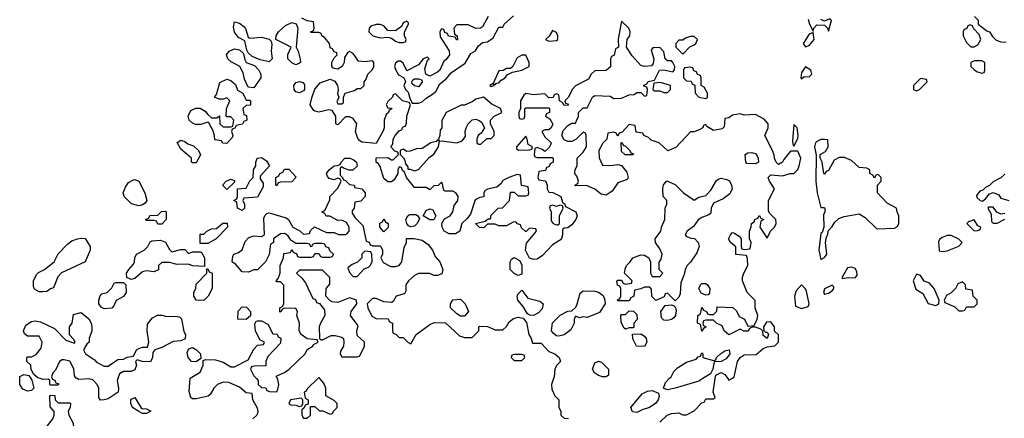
# Model space of a CAD drawing. Header units: inches. Extents: x 2348423 to 2474978, y 460702 to 613625.
# Tile 83 of 113: x 2460149 to 2465288, y 549793 to 551874. Entities that reach past the tile are written whole.
import ezdxf

# ---------------------------------------------------------------- set-up
doc = ezdxf.new("R2010")
doc.units = ezdxf.units.IN
doc.header["$MEASUREMENT"] = 0
doc.layers.add('C4564', color=7, linetype='Continuous')
doc.layers.add('C4565', color=7, linetype='Continuous')

msp = doc.modelspace()

# ---------------------------------------------------------------- linework, layer by layer
at = {"layer": 'C4564', "color": 5, "elevation": 40}
for points in [[(2460207.1, 550000), (2460212, 549992), (2460222, 549950), (2460210, 549938), (2460190, 549935.3), (2460165.6, 549945.6), (2460148.7, 549970), (2460148.7, 550000)], [(2460317.3, 550000), (2460318, 549998), (2460332, 549992), (2460338, 549978), (2460352.7, 549972.7), (2460350, 549966), (2460310, 549966), (2460306, 549970), (2460306, 549990), (2460298, 549998), (2460270, 549995.3), (2460256, 550000)], [(2460661.3, 550000), (2460658, 549990), (2460664.7, 549950), (2460662, 549930), (2460610, 549894), (2460590, 549888.7), (2460570, 549888), (2460561.2, 549901.2), (2460561.2, 549950), (2460553.2, 549970), (2460530, 549994), (2460510, 549999), (2460456.4, 549996.4), (2460449.3, 550000)], [(2461366, 549790), (2461388.4, 549811.6), (2461393.6, 549826.4), (2461390, 549846), (2461366, 549890), (2461362, 549922), (2461330, 549926), (2461296.4, 549956.4), (2461240.4, 549980.4), (2461210, 549982), (2461182, 549970), (2461162, 549950), (2461143.6, 549916.4), (2461132, 549908), (2461070, 549894), (2461050, 549895.3), (2461042, 549902), (2461033.6, 549933.6), (2461037.9, 550000)], [(2461384, 550000), (2461394, 549990), (2461394, 549970), (2461410, 549954), (2461432.7, 549952.7), (2461438, 549938), (2461452.7, 549932.7), (2461490, 549932), (2461495.5, 549944.5), (2461502, 549970), (2461496.4, 549996.4), (2461494.4, 550000)], [(2461704, 550000), (2461650, 549946), (2461644.7, 549935.3), (2461634, 549930), (2461638, 549898), (2461654, 549890), (2461654, 549866), (2461638, 549862), (2461632.7, 549847.3), (2461622, 549838), (2461622, 549810), (2461630, 549794), (2461650, 549794), (2461666, 549810), (2461666, 549854), (2461690, 549854), (2461712.7, 549832.7), (2461731.6, 549831.6), (2461770, 549814), (2461782, 549818), (2461786, 549830), (2461806, 549850), (2461806, 549870), (2461790, 549886), (2461746, 549910), (2461746, 549950), (2461736.4, 549976.4), (2461715.4, 550000)], [(2462934.7, 550000), (2462924.7, 549970), (2462925.4, 549945.4), (2462942, 549910), (2462962, 549890), (2462962, 549850), (2462974, 549830), (2462974, 549810), (2462990, 549794), (2463012.7, 549792.7)], [(2463490, 549772), (2463528, 549810), (2463550, 549818), (2463590, 549822), (2463610, 549812), (2463630, 549812), (2463670, 549832), (2463710, 549874), (2463722, 549878), (2463730, 549894), (2463770, 549894), (2463778, 549902), (2463768, 549930), (2463779.1, 550000)], [(2463713.6, 550000), (2463693, 549987), (2463570, 549949.5), (2463530, 549941.2), (2463508.7, 549950), (2463520.2, 549979.8), (2463539.3, 550000)], [(2463844.7, 550000), (2463850, 549992), (2463866, 550000)]]:
    msp.add_lwpolyline(points, dxfattribs=at)
for points in [[(2460350, 549874), (2460410, 549874), (2460414, 549870), (2460412, 549850), (2460402, 549830), (2460404.7, 549810), (2460428, 549768), (2460430.8, 549730), (2460426.2, 549713.8), (2460400.9, 549679.1), (2460350, 549649.3), (2460330, 549642.7), (2460307, 549647), (2460289.5, 549669.5), (2460279.3, 549710), (2460282, 549738), (2460322, 549790), (2460328.7, 549810), (2460328, 549828), (2460307.3, 549852.7), (2460306, 549910), (2460310, 549914), (2460332.7, 549912.7), (2460334, 549890)], [(2463370, 549822.7), (2463346.8, 549826.8), (2463339.3, 549850), (2463398.4, 549921.6), (2463425.1, 549934.9), (2463450, 549937.3), (2463483.5, 549923.5), (2463486.8, 549906.8), (2463481.6, 549890), (2463467.7, 549870), (2463432.1, 549847.9), (2463401.3, 549838.7)], [(2460790, 549818), (2460770, 549828), (2460738, 549850), (2460728.7, 549870), (2460728.4, 549891.6), (2460750, 549902), (2460783.6, 549843.6), (2460810, 549842), (2460834, 549830), (2460830, 549828), (2460810, 549818)], [(2461618, 549898), (2461562, 549890), (2461554, 549870), (2461563.6, 549863.6), (2461590, 549862), (2461610, 549854), (2461622, 549858), (2461626, 549870), (2461626, 549890)]]:
    msp.add_lwpolyline(points, close=True, dxfattribs=at)
at = {"layer": 'C4565', "color": 5, "elevation": 40}
for points in [[(2461350, 551778), (2461410, 551782.8), (2461451.3, 551771.3), (2461462, 551762), (2461464.7, 551744.7), (2461460.7, 551710), (2461466, 551670), (2461450, 551654), (2461403.3, 551663.3), (2461362, 551682), (2461340.5, 551700.5), (2461333.8, 551713.8), (2461324, 551764), (2461290, 551780.9), (2461270, 551809), (2461264.8, 551835.2), (2461270, 551862), (2461295.3, 551855.3), (2461318, 551838), (2461326.8, 551826.8), (2461342, 551782)], [(2462170, 551866), (2462150, 551858), (2462142, 551838), (2462110, 551815.3), (2462070, 551818), (2462050, 551842), (2462030, 551848.7), (2462010, 551848.7), (2461981, 551839), (2461972, 551830), (2461971.3, 551810), (2461992, 551790), (2462030, 551778.8), (2462070, 551782), (2462090, 551778), (2462110, 551762), (2462130, 551754), (2462150, 551754), (2462162, 551758), (2462166, 551770), (2462158, 551790), (2462158, 551810), (2462178, 551850), (2462178, 551858)], [(2461590, 551638), (2461570, 551648), (2461548.7, 551670), (2461548.9, 551691.1), (2461566, 551730), (2461486, 551770), (2461488, 551790), (2461499, 551810), (2461536.2, 551843.8), (2461570, 551858.8), (2461591.3, 551851.3), (2461601, 551830), (2461592, 551730), (2461602, 551710), (2461612, 551668), (2461614, 551650), (2461610, 551646)], [(2462930, 551818), (2462912, 551788), (2462894, 551770), (2462910, 551762), (2462950, 551764.7), (2462958, 551770), (2462958, 551790), (2462950, 551806)], [(2465110, 551846), (2465098, 551842), (2465092.7, 551827.3), (2465078, 551822), (2465074, 551810), (2465074, 551790), (2465090, 551754), (2465112.7, 551732.7), (2465130, 551732), (2465150, 551742), (2465166, 551770), (2465156.4, 551796.4), (2465127.3, 551827.3), (2465122, 551842)], [(2463670, 551786), (2463650, 551786), (2463623.6, 551776.4), (2463610, 551766), (2463590, 551766), (2463574, 551750), (2463574, 551730), (2463610, 551694), (2463647.3, 551732.7), (2463670, 551742), (2463678, 551750), (2463686, 551770)], [(2464290, 551806), (2464270, 551798), (2464238, 551750), (2464250, 551732), (2464270, 551738.8), (2464295.3, 551770)], [(2461370, 551518), (2461342, 551522), (2461322.7, 551562.7), (2461315.5, 551595.5), (2461298, 551630), (2461252.9, 551652.9), (2461235.3, 551670), (2461228.7, 551690), (2461242, 551710), (2461270, 551722), (2461296.7, 551716.7), (2461316.8, 551696.8), (2461323.5, 551663.5), (2461330.9, 551650.9), (2461374, 551634), (2461396.3, 551610), (2461407.7, 551590), (2461406.8, 551570)], [(2462790, 551688), (2462770, 551688), (2462744.7, 551675.3), (2462722, 551630), (2462710, 551618), (2462690, 551618), (2462672, 551608), (2462650, 551606), (2462619.6, 551540.4), (2462602, 551530), (2462610, 551524.7), (2462626, 551530), (2462622, 551538), (2462630, 551534), (2462638, 551542), (2462650, 551544.7), (2462661.2, 551558.8), (2462682, 551570), (2462693.6, 551586.4), (2462720.2, 551599.8), (2462770, 551611), (2462808, 551630), (2462808.7, 551650)], [(2465170, 551658), (2465130, 551658), (2465114, 551650), (2465114, 551630), (2465130, 551614), (2465143.6, 551603.6), (2465170, 551594), (2465182, 551598), (2465186, 551610), (2465186, 551650)], [(2463650, 551626), (2463618, 551622), (2463614, 551610), (2463614, 551570), (2463630, 551554), (2463652.7, 551552.7), (2463658, 551538), (2463672.7, 551532.7), (2463674, 551490), (2463694, 551470), (2463730, 551462), (2463738, 551470), (2463738, 551490), (2463722, 551522), (2463706, 551530), (2463706, 551570), (2463702, 551582), (2463687.3, 551587.3), (2463682, 551602), (2463667.3, 551607.3), (2463662, 551622)], [(2464250, 551628), (2464230, 551598), (2464226.8, 551570), (2464230, 551564.7), (2464243.1, 551576.9), (2464270, 551576), (2464284, 551590), (2464278, 551610)], [(2461330, 551454), (2461350, 551454), (2461354, 551450), (2461352.7, 551427.3), (2461330, 551426), (2461314, 551410), (2461318, 551378), (2461332.7, 551372.7), (2461334, 551350), (2461318, 551342), (2461311.6, 551328.4), (2461278, 551322), (2461272, 551308), (2461258, 551302), (2461254, 551290), (2461262, 551270), (2461259.6, 551260.4), (2461230, 551228), (2461208.4, 551228.4), (2461202, 551242), (2461167.3, 551247.3), (2461166, 551270), (2461156.4, 551296.4), (2461135.3, 551335.3), (2461130, 551338), (2461093.4, 551326.6), (2461066, 551326), (2461050, 551333.2), (2461033.2, 551350), (2461028.7, 551370), (2461041.2, 551398.8), (2461068.4, 551411.6), (2461090, 551411.3), (2461116.3, 551396.3), (2461130, 551378), (2461150, 551362), (2461178, 551362), (2461192, 551372), (2461194, 551330), (2461210, 551314), (2461250, 551314), (2461262, 551318), (2461266, 551350), (2461250, 551366), (2461230, 551366), (2461226, 551370), (2461228, 551410), (2461246, 551450), (2461230, 551466), (2461210, 551458), (2461190, 551458), (2461166, 551470), (2461176.4, 551483.6), (2461193.6, 551546.4), (2461230, 551562.8), (2461250, 551556), (2461275.5, 551535.5), (2461286.4, 551506.4), (2461314, 551490)], [(2462230, 551524), (2462208.7, 551528.7), (2462198, 551538), (2462195.3, 551550), (2462200.2, 551559.8), (2462210, 551564.7), (2462230, 551564.7), (2462242, 551562), (2462250, 551554), (2462250, 551548)], [(2464850, 551566), (2464814, 551530), (2464814, 551510), (2464830, 551502), (2464846, 551510), (2464886, 551550), (2464882, 551562)], [(2461610, 551492.7), (2461590, 551497.2), (2461580.9, 551510), (2461579.3, 551530), (2461590, 551546), (2461611.1, 551551.1), (2461626, 551546), (2461636, 551536), (2461636, 551510), (2461630, 551502)], [(2463494, 551546), (2463458, 551542), (2463454, 551510), (2463462, 551502), (2463490, 551502), (2463510, 551494), (2463530, 551494), (2463546, 551510), (2463546, 551530)], [(2462570, 551468.7), (2462530, 551459), (2462510, 551444), (2462470, 551428), (2462452.7, 551427.3), (2462374, 551390), (2462352.7, 551347.3), (2462352, 551310), (2462343.6, 551296.4), (2462342, 551270), (2462334, 551250), (2462338, 551242), (2462330, 551246), (2462322, 551238), (2462294, 551230), (2462250, 551202), (2462219.6, 551200.4), (2462187.3, 551187.3), (2462170, 551186), (2462150, 551198), (2462134, 551190), (2462134, 551170), (2462152.7, 551152.7), (2462159.6, 551139.6), (2462162, 551122), (2462174, 551106), (2462174, 551094), (2462186, 551094), (2462210, 551084.7), (2462230, 551091.3), (2462286.3, 551153.7), (2462310, 551171.3), (2462335.3, 551210), (2462340.4, 551239.6), (2462350, 551242), (2462430, 551231.3), (2462458, 551242), (2462475.3, 551264.7), (2462474, 551290), (2462479.3, 551310), (2462489.6, 551330.4), (2462510, 551350.8), (2462530, 551354.8), (2462547.1, 551347.1), (2462558.8, 551338.8), (2462574, 551310), (2462558, 551282), (2462542, 551270), (2462534, 551250), (2462534, 551230), (2462543.6, 551223.6), (2462556.4, 551223.6), (2462587.3, 551252.7), (2462610, 551254), (2462626, 551270), (2462626, 551290), (2462606, 551330), (2462606, 551350), (2462626, 551370), (2462666, 551390), (2462658, 551410), (2462612.7, 551432.7)], [(2464190, 551326), (2464182, 551242), (2464183.6, 551223.6), (2464190, 551214), (2464210, 551254), (2464211.5, 551270), (2464206, 551310)], [(2462790, 551266), (2462742, 551210), (2462742, 551202), (2462752.7, 551192.7), (2462810, 551194), (2462822, 551198), (2462826, 551210), (2462802, 551222), (2462798, 551250)], [(2464350, 551248), (2464330, 551248), (2464310, 551238), (2464302, 551230), (2464298, 551210), (2464306.8, 551166.8), (2464304.4, 551030), (2464310.7, 550970), (2464330, 550894), (2464350, 550894), (2464352, 550890), (2464352, 550870), (2464344.7, 550855.3), (2464346, 550790), (2464336.9, 550763.1), (2464330, 550758), (2464320.7, 550670), (2464330, 550622), (2464350, 550632), (2464362, 550650), (2464355.3, 550710), (2464360.4, 550739.6), (2464367.3, 550752.7), (2464368, 550772), (2464390, 550794), (2464403.1, 550816.9), (2464424, 550836), (2464452.9, 550847.1), (2464530, 550861), (2464562, 550842), (2464622, 550782), (2464714.6, 550785.4), (2464730, 550794), (2464738, 550810), (2464738, 550850), (2464728, 550870), (2464726, 550890), (2464676.4, 550916.4), (2464626, 550970), (2464626, 551010), (2464646, 551030), (2464646, 551050), (2464630, 551066), (2464618, 551062), (2464610, 551046), (2464602, 551062), (2464586, 551070), (2464586, 551090), (2464570, 551098), (2464530, 551102), (2464490, 551138), (2464454, 551154), (2464426.4, 551153.6), (2464399.6, 551140.4), (2464370, 551086), (2464358, 551082), (2464350, 551068), (2464346, 551070), (2464338, 551130), (2464326, 551150), (2464326, 551170), (2464354.6, 551185.4), (2464368, 551210), (2464366, 551246)], [(2461050, 551126), (2461046, 551130), (2461046, 551150), (2460990, 551198), (2460970, 551232), (2460990, 551244.7), (2461010, 551238), (2461026, 551226), (2461055.3, 551215.3), (2461082, 551190), (2461092, 551168), (2461070, 551126)], [(2463350, 551168), (2463308.4, 551168.4), (2463290, 551186), (2463287.3, 551232.7), (2463294, 551230), (2463298, 551218), (2463310, 551214), (2463334, 551190), (2463338, 551178), (2463352.7, 551172.7)], [(2461310, 550878), (2461286, 550890), (2461282, 550922), (2461266, 550930), (2461282, 550938), (2461286, 550950), (2461286, 550990), (2461330, 550994), (2461350, 551032), (2461368, 551050), (2461368.7, 551090), (2461382, 551110), (2461382, 551130), (2461388.4, 551151.6), (2461410, 551154), (2461436.9, 551136.9), (2461452, 551110), (2461403.6, 551056.4), (2461403.6, 551043.6), (2461419.6, 551019.6), (2461419.6, 551000.4), (2461390, 550948), (2461318, 550942), (2461314, 550930), (2461322, 550910), (2461322, 550890)], [(2463990, 551121.2), (2463943.7, 551123.7), (2463939, 551130), (2463935.3, 551170), (2463950, 551178.8), (2463970, 551180.7), (2463993.2, 551173.2), (2464002.8, 551150), (2464004.7, 551130)], [(2461490, 551006), (2461486, 551010), (2461486, 551050), (2461502, 551058), (2461506, 551070), (2461522, 551078), (2461530, 551094), (2461552.7, 551092.7), (2461591.6, 551051.6), (2461570, 551028), (2461510, 551026), (2461498, 551022)], [(2461230, 550988), (2461210, 551006), (2461210, 551014), (2461226, 551030), (2461250, 551042), (2461270, 551034), (2461270, 551026)], [(2463570, 550406), (2463530, 550446), (2463518, 550442), (2463512.7, 550427.3), (2463468.4, 550408.4), (2463448.4, 550428.4), (2463447.3, 550467.3), (2463438, 550478), (2463410, 550478), (2463391.6, 550468.4), (2463358, 550462), (2463354, 550430), (2463338, 550422), (2463330, 550406), (2463270, 550406), (2463268, 550410), (2463282, 550418), (2463286, 550430), (2463286, 550470), (2463282, 550482), (2463268.7, 550488.7), (2463266, 550510), (2463270, 550514), (2463290, 550514), (2463298, 550498), (2463310, 550494), (2463342, 550498), (2463346, 550510), (2463306, 550550), (2463308.4, 550571.6), (2463315.3, 550590), (2463335.3, 550610), (2463348.7, 550631.3), (2463390, 550646), (2463410, 550644.7), (2463432, 550630), (2463442, 550610), (2463442, 550550), (2463450, 550534), (2463490, 550534), (2463506, 550550), (2463486, 550570), (2463487.3, 550607.3), (2463496.4, 550623.6), (2463502, 550650), (2463490, 550678), (2463468, 550710), (2463466, 550730), (2463495.3, 550770), (2463498, 550790), (2463515.3, 550830), (2463518, 550890), (2463526, 550910), (2463526, 550930), (2463508, 550950), (2463506, 550990), (2463508.4, 551011.6), (2463527.3, 551032.7), (2463570, 551014), (2463614, 550970), (2463670, 550932), (2463693.6, 550946.4), (2463730, 550956), (2463756.6, 550983.4), (2463786, 551034), (2463797.2, 551042.8), (2463810, 551046.8), (2463839.9, 551039.9), (2463852.8, 551032.8), (2463864.9, 551010), (2463867.7, 550990), (2463855.5, 550964.5), (2463821.4, 550938.6), (2463770, 550915.3), (2463758, 550890), (2463756, 550864), (2463745.4, 550854.6), (2463710, 550842), (2463690, 550828.7), (2463665.2, 550794.8), (2463632, 550770), (2463622, 550750), (2463630, 550742), (2463652.7, 550732.7), (2463671.1, 550731.1), (2463690.9, 550710.9), (2463696, 550690), (2463683.5, 550656.5), (2463650, 550608), (2463632, 550590), (2463622, 550570), (2463616.9, 550543.1), (2463599.6, 550500.4), (2463596.9, 550443.1), (2463590, 550426)], [(2460770, 550902), (2460732.7, 550912.7), (2460693.2, 550950), (2460688, 550970), (2460700.1, 550999.9), (2460716.5, 551023.5), (2460742.7, 551037.3), (2460750, 551038.8), (2460770.6, 551030.6), (2460801, 550970), (2460812, 550930), (2460803.6, 550916.4), (2460790, 550908)], [(2462310, 550829.2), (2462290, 550829.4), (2462255.3, 550850), (2462270, 550878), (2462290, 550886), (2462303.6, 550883.6), (2462321, 550850)], [(2462970, 550906), (2462950, 550898), (2462930, 550906), (2462918, 550902), (2462914, 550890), (2462922, 550870), (2462923.6, 550823.6), (2462934, 550810), (2462950, 550802), (2462958, 550802), (2462966, 550810), (2462966, 550850), (2462986, 550890), (2462982, 550902)], [(2460870, 550806), (2460862, 550822), (2460850, 550826), (2460810, 550826), (2460806, 550830), (2460822, 550838), (2460828.4, 550851.6), (2460870, 550854), (2460888.4, 550871.6), (2460910, 550874), (2460914, 550870), (2460914, 550830), (2460890, 550806)], [(2462190, 550793.2), (2462178, 550798), (2462169.2, 550809.2), (2462164, 550830), (2462174, 550850), (2462183.9, 550856.1), (2462216.1, 550856.1), (2462226, 550850), (2462235.3, 550835.3), (2462224, 550810), (2462210, 550796)], [(2461090, 550706), (2461090, 550754), (2461110, 550754), (2461126, 550770), (2461150, 550782), (2461176.4, 550783.6), (2461208.4, 550811.6), (2461231.1, 550811.1), (2461234, 550790), (2461174, 550730), (2461130, 550706)], [(2462050, 550766), (2462028, 550790), (2462028.4, 550811.6), (2462042, 550818), (2462050, 550834), (2462058, 550818), (2462072, 550810), (2462071.3, 550788.7)], [(2465130, 550828.7), (2465101, 550819), (2465092, 550810), (2465130, 550772), (2465150, 550774), (2465162, 550778), (2465166, 550790), (2465150, 550798)], [(2460250, 550453.2), (2460226.3, 550466.3), (2460220.7, 550480.7), (2460220.9, 550510), (2460237, 550543), (2460246.3, 550553.7), (2460279, 550570), (2460328.7, 550610), (2460349.3, 550650.7), (2460397.5, 550702.5), (2460420.5, 550719.5), (2460449.6, 550730.4), (2460470, 550734), (2460490, 550731), (2460516, 550690), (2460516, 550670), (2460491, 550609), (2460367.3, 550552.7), (2460347.7, 550532.3), (2460325.4, 550474.6), (2460310, 550468), (2460290, 550455.3), (2460270, 550453.2)], [(2465010, 550748), (2464990, 550748), (2464963.6, 550736.4), (2464951.6, 550728.4), (2464944.7, 550715.3), (2464947.9, 550667.9), (2464962.8, 550662.8), (2464990, 550666.8), (2465050, 550692), (2465068, 550710), (2465050, 550728)], [(2460942, 550662), (2460990, 550674), (2461010, 550674), (2461030, 550654), (2461050, 550662), (2461090, 550662), (2461098, 550658), (2461114, 550630), (2461114, 550586), (2461050, 550588), (2461030, 550598), (2460970, 550595.3), (2460930, 550606), (2460890, 550606), (2460874, 550590), (2460872.7, 550567.3), (2460850, 550558), (2460810, 550562), (2460790, 550558), (2460750, 550522), (2460730, 550518), (2460707.3, 550527.3), (2460706, 550550), (2460718, 550570), (2460743.1, 550596.9), (2460748.7, 550610), (2460748.9, 550631.1), (2460758, 550650), (2460798, 550670), (2460818, 550690), (2460830, 550714), (2460840.4, 550719.6), (2460883.6, 550723.6), (2460910, 550712), (2460930, 550674)], [(2461950, 550666), (2461934, 550650), (2461934, 550630), (2461912, 550608), (2461883.6, 550596.4), (2461862, 550578), (2461870, 550554), (2461890, 550534), (2461910, 550534), (2461947.3, 550572.7), (2461970, 550582), (2461978, 550590), (2461988, 550610), (2461987.3, 550647.3), (2461982, 550662)], [(2462750, 550538), (2462730, 550548), (2462709.3, 550569.3), (2462708.7, 550610), (2462716.4, 550623.6), (2462730, 550632), (2462756.9, 550616.9), (2462770, 550594), (2462770, 550546)], [(2464490, 550582), (2464470, 550578), (2464442, 550530), (2464442, 550522), (2464472.9, 550527.1), (2464510, 550526), (2464519.3, 550540.7), (2464518.6, 550558.6), (2464510, 550575.3)], [(2461110, 550408.7), (2461069, 550409), (2461058, 550430), (2461058, 550450), (2461067.3, 550472.7), (2461070, 550494), (2461126, 550550), (2461126, 550574), (2461130, 550574), (2461138, 550558), (2461154, 550550), (2461154, 550470), (2461132, 550430)], [(2461730, 550566), (2461610, 550566), (2461594, 550550), (2461623.6, 550523.6), (2461639.8, 550499.8), (2461678, 550418), (2461692.7, 550412.7), (2461698, 550398), (2461712.7, 550392.7), (2461739.6, 550359.6), (2461742, 550330), (2461718, 550290), (2461712, 550270), (2461714, 550210), (2461722, 550202), (2461730, 550202), (2461774.6, 550225.4), (2461794.6, 550225.4), (2461830, 550216), (2461838, 550210), (2461841, 550190), (2461838, 550170), (2461823.6, 550143.6), (2461822, 550130), (2461830, 550114), (2461910, 550114), (2461922, 550118), (2461936.4, 550143.6), (2461948, 550170), (2461948, 550190), (2461910, 550226), (2461908, 550250), (2461915.3, 550275.3), (2461875.3, 550330), (2461878, 550350), (2461908, 550390), (2461906, 550410), (2461870, 550422), (2461810, 550398), (2461780.4, 550400.4), (2461767.3, 550407.3), (2461746, 550430), (2461748, 550470), (2461767.3, 550492.7), (2461767.3, 550527.3)], [(2464830, 550546), (2464812, 550510), (2464826.4, 550466.4), (2464863.6, 550443.6), (2464890, 550392), (2464930, 550382), (2464946, 550390), (2464948, 550410), (2464922, 550470), (2464898, 550498), (2464868.9, 550508.9), (2464850, 550538)], [(2460590, 550364), (2460573.6, 550373.6), (2460562, 550390), (2460562, 550410), (2460568.4, 550431.6), (2460578, 550442), (2460606, 550450), (2460630, 550474), (2460642, 550498), (2460650, 550502), (2460690, 550502), (2460702, 550490), (2460704.7, 550450), (2460690, 550428.7), (2460651.6, 550408.4), (2460639.8, 550380.2), (2460630, 550368.7)], [(2463730, 550435.3), (2463705.6, 550445.6), (2463694, 550470), (2463702, 550490), (2463710, 550496), (2463730, 550496), (2463738, 550490), (2463751, 550470), (2463750, 550446), (2463742, 550438)], [(2464230, 550489), (2464202, 550458), (2464193.4, 550430), (2464198, 550378), (2464230, 550366.8), (2464264, 550376), (2464269.3, 550390.7), (2464255.8, 550455.8), (2464250, 550469.2)], [(2464390, 550488), (2464350, 550468), (2464344, 550450), (2464350, 550441), (2464370, 550446), (2464390, 550458), (2464399, 550470), (2464399, 550479)], [(2465070, 550506), (2465045.4, 550494.6), (2465034, 550470), (2465010, 550448), (2464985.4, 550434.6), (2464974, 550410), (2464978, 550398), (2465030, 550374), (2465050, 550354), (2465070, 550354), (2465082, 550358), (2465090, 550374), (2465130, 550374), (2465146, 550390), (2465146, 550410), (2465126, 550430), (2465122, 550462), (2465087.3, 550467.3), (2465086, 550490)], [(2462830, 550329.6), (2462810, 550332), (2462798.4, 550338.4), (2462776.6, 550376.6), (2462749.3, 550410), (2462746, 550430), (2462750, 550442), (2462770, 550462), (2462800.7, 550420.7), (2462864, 550404), (2462881, 550390), (2462875.5, 550364.5), (2462856.4, 550343.6)], [(2463110, 550319), (2463090, 550322), (2463070, 550318), (2463050, 550326), (2463042, 550310), (2463042, 550290), (2463025.4, 550254.6), (2462990, 550228.7), (2462962, 550222), (2462950, 550224), (2462935.5, 550235.5), (2462925.2, 550250), (2462929.2, 550290.8), (2462970, 550332), (2463010, 550352), (2463030, 550354), (2463050, 550372), (2463057.2, 550382.8), (2463074, 550446), (2463090, 550458), (2463150, 550457.3), (2463170.6, 550450.6), (2463193.7, 550433.7), (2463202.8, 550410), (2463204.7, 550390), (2463174.8, 550345.2)], [(2461330, 550308), (2461288, 550310), (2461288.4, 550351.6), (2461310, 550374), (2461332.7, 550372.7), (2461354, 550350), (2461352.7, 550327.3)], [(2462450, 550326), (2462430, 550338), (2462398, 550370), (2462398, 550390), (2462410, 550412), (2462450, 550414), (2462474, 550390), (2462492, 550350), (2462470, 550326)], [(2463530, 550302.7), (2463510, 550305.2), (2463498, 550318), (2463495.3, 550350), (2463518, 550382), (2463550, 550384.7), (2463562, 550382), (2463571.3, 550371.3), (2463574.8, 550354.8), (2463571.3, 550330), (2463562.8, 550317.2), (2463550, 550309.2)], [(2463310, 550258), (2463303.1, 550263.1), (2463287.3, 550292.7), (2463286, 550330), (2463290, 550334), (2463310, 550334), (2463330, 550354), (2463352.7, 550352.7), (2463370, 550334), (2463371.6, 550308.4), (2463354, 550290), (2463354, 550270), (2463350, 550266), (2463330, 550266)], [(2463410, 550168), (2463368, 550170), (2463348.4, 550208.4), (2463347.3, 550232.7), (2463390, 550234), (2463410, 550222), (2463418, 550210), (2463422, 550190)], [(2461070, 550088), (2461046, 550090), (2461028, 550110), (2461023.1, 550136.9), (2461030, 550154), (2461040.4, 550159.6), (2461050, 550162), (2461070.9, 550150.9), (2461092, 550130), (2461094, 550106)], [(2462770, 550126), (2462730, 550126), (2462718, 550122), (2462714, 550110), (2462730, 550094), (2462770, 550094), (2462786, 550110), (2462782, 550122)], [(2463210, 550008.7), (2463190.9, 550009.1), (2463170, 550016), (2463149.2, 550030), (2463139.3, 550050), (2463150, 550082), (2463170, 550091.3), (2463185.4, 550085.4), (2463222, 550050), (2463222, 550018)]]:
    msp.add_lwpolyline(points, close=True, dxfattribs=at)
for points in [[(2463866, 550000), (2463870, 550002), (2463878, 550010), (2463896, 550090), (2463910, 550111), (2463930, 550124), (2463993.2, 550126.8), (2464030, 550158), (2464050, 550166), (2464090, 550171), (2464109, 550190), (2464108.7, 550228.7), (2464088.7, 550248.7), (2464089.2, 550270), (2464070, 550297.2), (2464046, 550294), (2464031.3, 550270), (2464032, 550252), (2464042, 550242), (2464050, 550242), (2464058, 550230), (2464050, 550208.7), (2464030, 550226), (2464028, 550248), (2464018, 550258), (2463990, 550268.7), (2463972, 550268), (2463958, 550262), (2463950, 550248), (2463928.4, 550248.4), (2463910, 550258), (2463850, 550228), (2463826, 550250), (2463815.3, 550275.3), (2463786, 550290), (2463770, 550306), (2463730, 550306), (2463718, 550302), (2463714, 550290), (2463718, 550278), (2463732, 550270), (2463718, 550262), (2463710, 550248), (2463702, 550282), (2463686, 550290), (2463688, 550330), (2463702, 550338), (2463710, 550372), (2463718, 550358), (2463734, 550350), (2463738, 550338), (2463750, 550334), (2463770, 550334), (2463787.3, 550352.7), (2463790, 550374), (2463871.6, 550371.6), (2463890, 550354), (2463904.7, 550324.7), (2463931.1, 550311.1), (2463950, 550274), (2463982, 550278), (2463998, 550310), (2464002, 550330), (2463988, 550370), (2463987.3, 550407.3), (2463946, 550450), (2463922, 550510), (2463922, 550530), (2463928.7, 550550), (2463948.7, 550590), (2463947.3, 550627.3), (2463942, 550642), (2463887.3, 550647.3), (2463887.3, 550687.3), (2463858, 550710), (2463848, 550730), (2463858, 550750), (2463870, 550762), (2463879.6, 550759.6), (2463903.6, 550743.6), (2463914, 550730), (2463914, 550690), (2463918, 550678), (2463930, 550674), (2463962, 550678), (2463966, 550710), (2463958, 550730), (2463958, 550770), (2463967.3, 550792.7), (2463968, 550810), (2463982, 550818), (2463986, 550830), (2464002, 550838), (2464010, 550852), (2464018, 550838), (2464032, 550830), (2464018, 550822), (2464012, 550790), (2464050, 550734), (2464068, 550770), (2464088, 550790), (2464098, 550810), (2464095.3, 550830), (2464063.1, 550863.1), (2464056.4, 550876.4), (2464058, 550930), (2464088, 550990), (2464062, 551030), (2464055.3, 551050), (2464070, 551064.7), (2464130, 551058), (2464170, 551071.3), (2464190, 551071.3), (2464210, 551091.3), (2464218, 551110), (2464225.2, 551150), (2464210, 551188), (2464172.7, 551187.3), (2464136.9, 551143.1), (2464130.8, 551129.2), (2464110, 551118), (2464098, 551130), (2464088, 551150), (2464087.3, 551167.3), (2464078, 551190), (2464038, 551270), (2464055.3, 551310), (2464055.3, 551330), (2464034.6, 551354.6), (2463990, 551378), (2463930, 551375.3), (2463910, 551382), (2463870, 551375.3), (2463850, 551362), (2463830, 551358), (2463825.4, 551314.6), (2463815.3, 551304.7), (2463770, 551295.3), (2463735.3, 551315.3), (2463730, 551326), (2463718, 551322), (2463714, 551310), (2463699.6, 551300.4), (2463670, 551288), (2463650, 551288), (2463572.7, 551207.3), (2463531.3, 551188.7), (2463486, 551230), (2463444, 551244), (2463430, 551258), (2463406, 551270), (2463402, 551282), (2463367.3, 551287.3), (2463362, 551322), (2463330, 551326), (2463292.7, 551287.3), (2463278, 551282), (2463270, 551266), (2463262, 551282), (2463250, 551286), (2463218, 551282), (2463214, 551250), (2463191.6, 551228.4), (2463172, 551190), (2463172.7, 551152.7), (2463190, 551114), (2463230, 551112), (2463270, 551118), (2463290, 551112), (2463318, 551078), (2463324.7, 551050), (2463319.8, 551040.2), (2463270, 551022), (2463241.1, 550978.9), (2463210, 550957.2), (2463183.7, 550963.7), (2463150, 550988.7), (2463107.3, 551007.3), (2463050, 551006), (2463046, 551010), (2463062, 551018), (2463066, 551030), (2463056.4, 551056.4), (2463046, 551070), (2463048.4, 551091.6), (2463058, 551110), (2463058, 551150), (2463090, 551182), (2463108, 551210), (2463106, 551270), (2463102, 551282), (2463090, 551286), (2463054, 551250), (2463030, 551238), (2463010, 551238), (2462990, 551246), (2462978, 551270), (2462984.7, 551295.3), (2463010, 551322), (2463030, 551334), (2463050, 551334), (2463066, 551370), (2463066, 551390), (2463090, 551414), (2463110, 551414), (2463138, 551470), (2463150, 551478), (2463230, 551474), (2463250, 551462), (2463290, 551464.7), (2463330, 551482), (2463356.4, 551483.6), (2463370, 551494), (2463390, 551494), (2463410, 551474), (2463422, 551478), (2463426, 551510), (2463422, 551522), (2463407.3, 551527.3), (2463407.3, 551532.7), (2463422, 551538), (2463428.4, 551551.6), (2463462, 551558), (2463489, 551611), (2463511.3, 551611.3), (2463558, 551602), (2463567.3, 551612.7), (2463568, 551630), (2463558, 551650), (2463550, 551658), (2463530, 551658), (2463518, 551670), (2463510, 551706), (2463490, 551728), (2463452.7, 551727.3), (2463444.7, 551715.3), (2463458.8, 551670), (2463454.8, 551645.2), (2463446.4, 551633.6), (2463410, 551629), (2463390, 551635.3), (2463345.2, 551685.2), (2463315.3, 551730), (2463319, 551770), (2463334, 551790), (2463335.3, 551810), (2463328, 551830), (2463290, 551866), (2463272, 551772), (2463274, 551730), (2463258, 551722), (2463251.3, 551688.7), (2463238, 551682), (2463232.7, 551667.3), (2463231.6, 551628.4), (2463210, 551608), (2463150, 551606), (2463131.6, 551588.4), (2463116.9, 551563.1), (2463050, 551528), (2463032, 551510), (2463014, 551470), (2462994, 551450), (2462998, 551438), (2463010, 551434), (2463012.7, 551427.3), (2462990, 551426), (2462982, 551442), (2462966, 551450), (2462962, 551482), (2462950, 551486), (2462938, 551482), (2462932.7, 551467.3), (2462910, 551466), (2462890, 551486), (2462830, 551482), (2462790, 551488), (2462779.6, 551480.4), (2462762, 551450), (2462762, 551410), (2462754, 551390), (2462754, 551370), (2462758, 551358), (2462770, 551354), (2462782, 551358), (2462786, 551370), (2462786, 551410), (2462790, 551414), (2462910, 551414), (2462914, 551410), (2462914, 551390), (2462898, 551382), (2462894, 551370), (2462916, 551356), (2462931.1, 551328.9), (2462922, 551310), (2462910, 551298), (2462890, 551298), (2462874, 551290), (2462890, 551262), (2462922, 551230), (2462919.6, 551220.4), (2462912.7, 551207.3), (2462890, 551186), (2462876.4, 551196.4), (2462850, 551206), (2462838, 551202), (2462834, 551170), (2462838, 551158), (2462850, 551154), (2462930, 551154), (2462934, 551150), (2462934, 551130), (2462918, 551122), (2462910, 551106), (2462898, 551102), (2462892.7, 551087.3), (2462858, 551082), (2462854, 551050), (2462858, 551038), (2462892.7, 551032.7), (2462902, 551010), (2462902, 550990), (2462910, 550974), (2462931.6, 550971.6), (2462974, 550950), (2462982, 550922), (2462994, 550910), (2462998, 550898), (2463051.1, 550871.1), (2463058, 550850), (2463051.3, 550830), (2463030, 550802), (2463010, 550788), (2462990, 550786), (2462982, 550778), (2462982, 550750), (2462974.4, 550725.6), (2462930, 550698), (2462878, 550642), (2462850, 550624), (2462830, 550622), (2462810, 550628), (2462788, 550670), (2462793.6, 550706.4), (2462846, 550770), (2462842, 550782), (2462810, 550786), (2462791.6, 550768.4), (2462788.4, 550768.4), (2462767.3, 550787.3), (2462762, 550802), (2462747.3, 550807.3), (2462738, 550818), (2462723.6, 550816.4), (2462690, 550798), (2462650, 550798), (2462630, 550806), (2462590, 550806), (2462572, 550788), (2462548.4, 550788.4), (2462528, 550810), (2462578, 550822), (2462594, 550834), (2462606, 550834), (2462610, 550854), (2462646, 550890), (2462668, 550892), (2462706, 550930), (2462710, 550974), (2462730, 550974), (2462750, 550954), (2462790, 550954), (2462802, 550958), (2462806, 550970), (2462802, 551002), (2462767.3, 551007.3), (2462762, 551062), (2462746, 551066), (2462702, 551050), (2462670, 551034), (2462661, 551019), (2462639.9, 551000.1), (2462590.9, 550989.1), (2462578, 550982), (2462571.3, 550970), (2462570.7, 550949.3), (2462550, 550945.2), (2462526.4, 550933.6), (2462500.9, 550859.1), (2462484.1, 550835.9), (2462456, 550810), (2462446, 550770), (2462423.4, 550756.6), (2462390, 550756.2), (2462363.7, 550770), (2462354.5, 550790), (2462352.7, 550810), (2462365.6, 550834.4), (2462395.3, 550850), (2462409, 550870), (2462416, 550904), (2462435.3, 550930), (2462438, 550950), (2462426, 550970), (2462410, 550978), (2462370, 550978), (2462362, 550982), (2462356.4, 551016.4), (2462350, 551026), (2462332.7, 551007.3), (2462310, 551006), (2462290, 550986), (2462270, 550998), (2462210, 550998), (2462168, 551050), (2462158, 551078), (2462147.3, 551087.3), (2462142, 551102), (2462130, 551106), (2462122, 551090), (2462122, 551070), (2462103, 551037), (2462090, 551026.6), (2462070, 551026.6), (2462050, 551044), (2462030, 551108), (2462022, 551122), (2462008.7, 551130), (2462010, 551152), (2462070, 551154), (2462090, 551142), (2462098, 551142), (2462126, 551170), (2462122, 551182), (2462107.3, 551187.3), (2462086, 551210), (2462096.4, 551223.6), (2462098, 551250), (2462108, 551270), (2462130, 551294), (2462142, 551298), (2462150, 551314), (2462162, 551318), (2462167.3, 551332.7), (2462168.7, 551370), (2462188, 551430), (2462182, 551442), (2462146, 551450), (2462110, 551486), (2462098, 551482), (2462094, 551470), (2462070, 551446), (2462062, 551430), (2462070, 551414), (2462090, 551412), (2462091.6, 551408.4), (2462078, 551402), (2462074, 551390), (2462061, 551379), (2462051, 551350), (2462051, 551310), (2462045.8, 551294.2), (2462010, 551228), (2461934.6, 551234.6), (2461923.1, 551243.1), (2461914, 551254), (2461902, 551290), (2461908, 551330), (2461890, 551358), (2461870, 551366), (2461850, 551366), (2461810, 551325.2), (2461798, 551330), (2461798, 551370), (2461780.4, 551400.4), (2461763.1, 551403.1), (2461710, 551391.6), (2461690, 551395.6), (2461681.8, 551401.8), (2461665.6, 551430), (2461673.4, 551466.6), (2461688.7, 551511.3), (2461716.4, 551543.6), (2461770, 551562.8), (2461793.2, 551553.2), (2461807.3, 551530), (2461811.1, 551508.9), (2461807.3, 551487.3), (2461814, 551470), (2461804.7, 551444.7), (2461810, 551434), (2461830, 551434), (2461838, 551442), (2461838, 551470), (2461848, 551490), (2461896.4, 551503.6), (2461910, 551514), (2461930, 551514), (2461946, 551530), (2461946, 551550), (2461956.4, 551563.6), (2461966, 551590), (2461990, 551614), (2461998, 551630), (2461998, 551650), (2461990, 551658), (2461950, 551654), (2461916.4, 551656.4), (2461890, 551698), (2461870, 551708), (2461859.6, 551700.4), (2461843.6, 551676.4), (2461842, 551650), (2461831.3, 551628.7), (2461810, 551615.3), (2461790, 551618), (2461783.1, 551623.1), (2461778, 551630), (2461778, 551650), (2461790, 551674), (2461806, 551690), (2461802, 551702), (2461790, 551706), (2461782, 551722), (2461770, 551726), (2461766, 551750), (2461740.4, 551780.4), (2461726, 551790), (2461722, 551802), (2461710, 551806), (2461670, 551806), (2461666, 551810), (2461682, 551818), (2461686, 551830), (2461682, 551862), (2461648.4, 551868.4), (2461622, 551882)], [(2462594, 551890), (2462563.6, 551836.4), (2462554, 551830), (2462530, 551828), (2462490, 551846), (2462430, 551846), (2462414, 551830), (2462418, 551798), (2462432, 551790), (2462434, 551770), (2462430, 551766), (2462422, 551782), (2462387.3, 551787.3), (2462382, 551802), (2462367.3, 551807.3), (2462362, 551822), (2462350, 551826), (2462342, 551810), (2462343.6, 551783.6), (2462391, 551711), (2462391.3, 551690), (2462374.4, 551665.6), (2462362.8, 551657.2), (2462341, 551610), (2462330, 551599), (2462290, 551579), (2462268.4, 551588.4), (2462263.1, 551616.9), (2462278, 551662), (2462286, 551670), (2462278, 551678), (2462254, 551670), (2462230, 551638), (2462170, 551606), (2462150, 551646), (2462136.4, 551656.4), (2462123.6, 551656.4), (2462110, 551646), (2462104.7, 551630), (2462110, 551614), (2462125.4, 551585.4), (2462152.7, 551572.7), (2462159.6, 551559.6), (2462162, 551550), (2462154, 551530), (2462162, 551510), (2462176, 551496), (2462184.7, 551464.7), (2462198, 551438), (2462230, 551438), (2462250, 551444.7), (2462270, 551464.7), (2462299, 551481), (2462320.4, 551499.6), (2462342, 551538), (2462374.6, 551565.4), (2462402, 551598), (2462473.2, 551646.8), (2462503.1, 551696.9), (2462528.4, 551711.6), (2462543.1, 551736.9), (2462564.7, 551755.3), (2462590, 551758), (2462620.4, 551779.6), (2462650, 551834), (2462670, 551834), (2462678, 551850), (2462726.3, 551893.7)], [(2464263.6, 551876.4), (2464271.1, 551851.1), (2464290, 551814), (2464294, 551830), (2464310, 551846), (2464350, 551844.7), (2464364.7, 551830), (2464370, 551814), (2464386, 551870), (2464378, 551878), (2464350, 551866), (2464330, 551875.3)], [(2465132, 551890), (2465150.7, 551870.7), (2465152, 551850), (2465196, 551816), (2465210, 551811), (2465226, 551786), (2465246, 551766), (2465270, 551758), (2465296.9, 551756.9)], [(2461494.4, 550000), (2461487.3, 550012.7), (2461530, 550031.3), (2461555.3, 550050), (2461638, 550130), (2461648.7, 550151.3), (2461678, 550170), (2461682, 550178), (2461706, 550190), (2461702, 550202), (2461648.4, 550208.4), (2461618, 550230), (2461608, 550250), (2461608.7, 550290), (2461595.3, 550330), (2461598, 550350), (2461590, 550366), (2461532.7, 550367.3), (2461518, 550362), (2461514, 550350), (2461507.3, 550347.3), (2461506, 550370), (2461522, 550378), (2461527.3, 550392.7), (2461527.3, 550487.3), (2461510, 550506), (2461490, 550506), (2461488, 550510), (2461498, 550522), (2461508, 550550), (2461508.7, 550591.3), (2461526, 550630), (2461527.3, 550652.7), (2461562, 550658), (2461570, 550674), (2461578, 550658), (2461592.7, 550652.7), (2461598, 550638), (2461610, 550634), (2461670, 550634), (2461682, 550638), (2461690, 550654), (2461710, 550654), (2461718, 550638), (2461730, 550634), (2461770, 550634), (2461782, 550638), (2461786, 550650), (2461767.3, 550667.3), (2461762, 550682), (2461747.3, 550687.3), (2461742, 550702), (2461730, 550706), (2461690, 550706), (2461678, 550702), (2461670, 550686), (2461662, 550702), (2461650, 550706), (2461590, 550706), (2461563.1, 550723.1), (2461550, 550746), (2461530, 550758), (2461510, 550755.3), (2461474, 550730), (2461474, 550710), (2461458, 550702), (2461451.6, 550648.4), (2461432, 550610), (2461390, 550568), (2461370, 550568), (2461343.6, 550556.4), (2461310, 550558), (2461276.5, 550596.5), (2461258, 550610), (2461260.4, 550639.6), (2461266, 550650), (2461290, 550658), (2461310, 550672), (2461324.7, 550715.3), (2461344, 550736), (2461370, 550746), (2461410, 550742), (2461426, 550750), (2461423.1, 550836.9), (2461430, 550854), (2461438, 550862), (2461450, 550864.7), (2461539.8, 550839.8), (2461552, 550830), (2461574, 550790), (2461611.6, 550771.6), (2461630, 550754), (2461662, 550758), (2461667.3, 550772.7), (2461688, 550792), (2461750, 550762), (2461790, 550762), (2461812.7, 550752.7), (2461830, 550752), (2461850, 550752), (2461860.4, 550759.6), (2461868, 550770), (2461868, 550790), (2461855.3, 550815.3), (2461830, 550828), (2461810, 550826), (2461767.3, 550847.3), (2461748.4, 550848.4), (2461742, 550862), (2461726, 550870), (2461742, 550878), (2461767.3, 550932.7), (2461768, 550950), (2461810, 550994), (2461826, 551030), (2461822, 551042), (2461810, 551046), (2461790, 551038), (2461764.7, 551044.7), (2461754.6, 551054.6), (2461749.4, 551070.6), (2461764, 551090), (2461790, 551111.3), (2461808, 551112), (2461822, 551118), (2461826, 551130), (2461846, 551150), (2461870, 551150.6), (2461890, 551144), (2461906.8, 551130), (2461910, 551108.7), (2461888.4, 551088.4), (2461868.4, 551088.4), (2461838, 551098), (2461830, 551106), (2461822, 551098), (2461822, 551062), (2461834, 551050), (2461838, 551038), (2461850, 551034), (2461870, 551014), (2461894, 551010), (2461898, 550998), (2461934, 550990), (2461952, 550970), (2461952, 550950), (2461930, 550926), (2461898, 550922), (2461894, 550890), (2461883.6, 550876.4), (2461883.6, 550863.6), (2461899.6, 550839.6), (2461939.8, 550799.8), (2461958, 550718), (2461972, 550712), (2461978, 550698), (2461990, 550694), (2462030, 550694), (2462034, 550690), (2462042, 550670), (2462042, 550650), (2462034, 550630), (2462045.4, 550605.4), (2462085.4, 550585.4), (2462110, 550584.7), (2462130, 550591.3), (2462144, 550610), (2462155.3, 550684.7), (2462168, 550710), (2462168.4, 550731.6), (2462208.4, 550731.6), (2462250, 550722.8), (2462280.5, 550700.5), (2462302.8, 550670), (2462316.9, 550636.9), (2462342, 550610), (2462358, 550570), (2462352.7, 550547.3), (2462330, 550538), (2462310, 550538), (2462290, 550548), (2462230, 550548), (2462210, 550538), (2462178, 550510), (2462164.7, 550490), (2462163.6, 550456.4), (2462158, 550442), (2462114, 550430), (2462098, 550402), (2462090, 550398), (2462050, 550401.2), (2462010, 550419), (2461990, 550418), (2461962, 550390), (2461966, 550370), (2461986, 550326), (2462010, 550314), (2462072, 550312), (2462078, 550298), (2462094, 550290), (2462094, 550250), (2462098, 550238), (2462112.7, 550232.7), (2462130, 550214), (2462150, 550214), (2462174, 550190), (2462190, 550182), (2462218, 550230), (2462290, 550282), (2462312.7, 550292.7), (2462371, 550291), (2462443.6, 550223.6), (2462470, 550214), (2462510, 550214), (2462546, 550250), (2462546, 550270), (2462550, 550274), (2462590, 550272), (2462630, 550254), (2462670, 550254), (2462690, 550272), (2462703.7, 550296.3), (2462725.4, 550314.6), (2462750, 550321.6), (2462776.1, 550316.1), (2462793.8, 550293.8), (2462806.8, 550230), (2462818, 550210), (2462824.7, 550184.7), (2462870, 550184.7), (2462910, 550142), (2462942, 550130), (2462964.7, 550110), (2462971, 550090), (2462951.1, 550068.9), (2462942, 550050), (2462938, 550010), (2462934.7, 550000)], [(2465290, 551068), (2465270, 551048), (2465230, 551028), (2465210, 551008), (2465190, 550998), (2465176, 550984), (2465161, 550979), (2465143.6, 550956.4), (2465145.4, 550945.4), (2465162, 550930), (2465174, 550926), (2465190, 550938), (2465210, 550964.7), (2465230, 550971.3), (2465258.8, 550958.8), (2465270, 550942), (2465312, 550930)], [(2465290, 550862), (2465270, 550859), (2465248.9, 550868.9), (2465230, 550895.3), (2465205.4, 550894.6), (2465202, 550890), (2465218.8, 550858.8), (2465220.7, 550820.7), (2465230, 550811.3), (2465250, 550811.3), (2465290, 550832)], [(2460256, 550000), (2460244, 550004), (2460222, 550022), (2460208.4, 550048.4), (2460206, 550070), (2460186, 550090), (2460186, 550110), (2460190, 550114), (2460210, 550114), (2460234.6, 550125.4), (2460260.2, 550159.8), (2460265.2, 550190), (2460250, 550222), (2460190, 550222), (2460174, 550234), (2460168, 550250), (2460180.9, 550279.1), (2460210, 550299.1), (2460230, 550302), (2460257.3, 550297.3), (2460330, 550261), (2460390, 550201), (2460434, 550186), (2460438, 550190), (2460430, 550206), (2460408.4, 550228.4), (2460408.7, 550270), (2460422, 550290), (2460430, 550334), (2460470, 550344.7), (2460510, 550312), (2460521, 550290), (2460524.7, 550270), (2460524.7, 550250), (2460512, 550210), (2460512, 550190), (2460499.6, 550180.4), (2460482, 550150), (2460491.3, 550130), (2460538.8, 550098.8), (2460550, 550086.8), (2460590, 550066), (2460610, 550064.7), (2460660.4, 550099.6), (2460690, 550102), (2460710, 550112), (2460742, 550118), (2460758, 550150), (2460770, 550158), (2460790, 550164.7), (2460815.3, 550164.7), (2460822, 550190), (2460814, 550250), (2460816.4, 550283.6), (2460842, 550318), (2460868.4, 550331.6), (2460890, 550332), (2460910, 550326.8), (2460970, 550324.7), (2460982, 550322), (2460992.7, 550312.7), (2461005.4, 550245.4), (2461014, 550230), (2461012.7, 550207.3), (2460990, 550198), (2460950, 550194), (2460890, 550162), (2460854, 550150), (2460843.6, 550136.4), (2460842, 550110), (2460831.6, 550088.4), (2460788.7, 550088.7), (2460762, 550098), (2460754, 550090), (2460758, 550070), (2460750, 550046), (2460730, 550038), (2460690, 550038), (2460670, 550026), (2460661.3, 550000)], [(2461037.9, 550000), (2461038, 550002), (2461090, 550034), (2461106, 550070), (2461106, 550094), (2461120.4, 550099.6), (2461170, 550098), (2461210, 550086), (2461250, 550062), (2461270, 550062), (2461342, 550098), (2461370, 550154), (2461390, 550174), (2461422, 550178), (2461426, 550190), (2461402, 550202), (2461379, 550250), (2461376.4, 550283.6), (2461382, 550298), (2461390, 550302), (2461410, 550302), (2461443.6, 550283.6), (2461470, 550234), (2461492.7, 550232.7), (2461498, 550218), (2461512, 550212), (2461510, 550186), (2461443.6, 550116.4), (2461434, 550090), (2461432.7, 550067.3), (2461370, 550066), (2461358, 550062), (2461354, 550050), (2461370, 550014), (2461384, 550000)], [(2463539.3, 550000), (2463548.7, 550010), (2463562.7, 550037.3), (2463582.7, 550057.3), (2463630, 550086), (2463679, 550101), (2463690, 550114), (2463702, 550118), (2463710, 550134), (2463714, 550130), (2463714, 550110), (2463770, 550094), (2463782, 550098), (2463786, 550110), (2463809.1, 550130.9), (2463830, 550144.7), (2463851, 550151), (2463856, 550130), (2463836.8, 550103.2), (2463810, 550089), (2463772.7, 550087.3), (2463766.8, 550050), (2463754.4, 550025.6), (2463713.6, 550000)], [(2460449.3, 550000), (2460443.1, 550003.1), (2460435.3, 550015.3), (2460431.5, 550051.5), (2460410, 550092), (2460381.6, 550098.4), (2460370, 550098), (2460356, 550090), (2460336, 550044), (2460322, 550030), (2460314, 550010), (2460317.3, 550000)], [(2460148.7, 550000), (2460148.7, 550011.3), (2460170, 550022), (2460196.9, 550016.9), (2460207.1, 550000)], [(2463779.1, 550000), (2463782, 550018), (2463810, 550031.3), (2463830, 550022), (2463844.7, 550000)], [(2461715.4, 550000), (2461710, 550006), (2461704, 550000)]]:
    msp.add_lwpolyline(points, dxfattribs=at)

doc.saveas('drawing.dxf')
